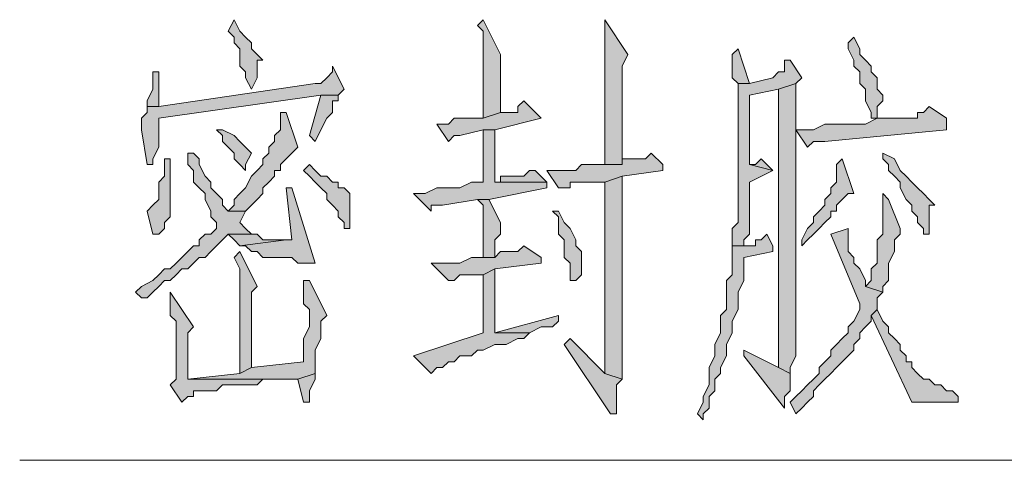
# Model space of a CAD drawing. Extents: x 566443 to 590371, y 3845226 to 3876576.
# Tile 137 of 221: x 586600.34 to 586607.54, y 3853925.92 to 3853929.14. Entities that reach past the tile are written whole.
import ezdxf

# ---------------------------------------------------------------- set-up
doc = ezdxf.new("R2010")
doc.units = 0
doc.layers.add('C00-00-00', color=7, linetype='CONTINUOUS')

msp = doc.modelspace()

# ---------------------------------------------------------------- hatches: boundary and pattern name
at = {"layer": 'C00-00-00'}
h = msp.add_hatch(color=256, dxfattribs=at)
h.dxf.hatch_style = 2
h.paths.add_polyline_path([(586601.9112, 3853929.1373), (586601.8689, 3853929.0526), (586601.9112, 3853929.0103), (586601.9112, 3853928.9679), (586601.9536, 3853928.9256), (586601.9536, 3853928.7986), (586601.9959, 3853928.7563), (586601.9959, 3853928.7139), (586602.0382, 3853928.6293), (586602.0806, 3853928.7139), (586602.0806, 3853928.8409), (586602.1229, 3853928.8409), (586602.0806, 3853928.8833), (586602.0382, 3853928.9256), (586602.0382, 3853928.9679), (586601.9959, 3853929.0103), (586601.9536, 3853929.0526)])
h = msp.add_hatch(color=256, dxfattribs=at)
h.dxf.hatch_style = 2
h.paths.add_polyline_path([(586603.7316, 3853929.1373), (586603.6892, 3853929.0949), (586603.7316, 3853929.0526), (586603.7316, 3853928.4176), (586603.8586, 3853928.4599), (586603.8586, 3853928.8833)])
h = msp.add_hatch(color=256, dxfattribs=at)
h.dxf.hatch_style = 2
h.paths.add_polyline_path([(586604.6206, 3853929.1373), (586604.6206, 3853928.0789), (586604.7476, 3853928.0789), (586604.7476, 3853928.7139), (586604.7476, 3853928.7986), (586604.7899, 3853928.8833)])
h = msp.add_hatch(color=256, dxfattribs=at)
h.dxf.hatch_style = 2
h.paths.add_polyline_path([(586606.4409, 3853929.0103), (586606.3986, 3853928.9679), (586606.3986, 3853928.9256), (586606.4409, 3853928.8409), (586606.4409, 3853928.7986), (586606.4832, 3853928.7563), (586606.4832, 3853928.6716), (586606.5256, 3853928.6293), (586606.5256, 3853928.5446), (586606.5679, 3853928.4599), (586606.5679, 3853928.4176), (586606.6102, 3853928.4176), (586606.6102, 3853928.5023), (586606.6526, 3853928.5446), (586606.6526, 3853928.5869), (586606.6102, 3853928.6293), (586606.6102, 3853928.7139), (586606.5679, 3853928.7563), (586606.5679, 3853928.7986), (586606.5256, 3853928.8409), (586606.4832, 3853928.8833), (586606.4832, 3853928.9256)])
h = msp.add_hatch(color=256, dxfattribs=at)
h.dxf.hatch_style = 2
h.paths.add_polyline_path([(586605.5942, 3853928.9256), (586605.5519, 3853928.8833), (586605.5519, 3853928.7139), (586605.5942, 3853928.6716), (586605.6789, 3853928.6716)])
h = msp.add_hatch(color=256, dxfattribs=at)
h.dxf.hatch_style = 2
h.paths.add_polyline_path([(586602.6309, 3853928.7986), (586602.6309, 3853928.7563), (586602.5886, 3853928.7139), (586602.5462, 3853928.6716), (586602.5039, 3853928.6716), (586601.3609, 3853928.5023), (586601.2762, 3853928.5023), (586601.2762, 3853928.4599), (586601.2339, 3853928.4176), (586601.2339, 3853928.3329), (586601.2762, 3853928.0789), (586601.3186, 3853928.0789), (586601.3186, 3853928.1213), (586601.3609, 3853928.2059), (586601.3609, 3853928.4176), (586602.5462, 3853928.5869), (586602.6732, 3853928.5869), (586602.7156, 3853928.6293)])
h = msp.add_hatch(color=256, dxfattribs=at)
h.dxf.hatch_style = 2
h.paths.add_polyline_path([(586605.9752, 3853928.8409), (586605.9329, 3853928.8409), (586605.9329, 3853928.7563), (586605.8906, 3853928.7563), (586605.8482, 3853928.7139), (586605.6789, 3853928.6716), (586605.5942, 3853928.6716), (586605.5942, 3853928.6293), (586605.5942, 3853927.6556), (586605.5519, 3853927.6133), (586605.5519, 3853927.4863), (586605.6366, 3853927.4863), (586605.6366, 3853927.5286), (586605.6789, 3853927.5709), (586605.6789, 3853927.9519), (586605.8482, 3853928.0366), (586605.6789, 3853928.0789), (586605.6789, 3853928.5869), (586605.8906, 3853928.6293), (586606.0176, 3853928.6716), (586606.0599, 3853928.7139)])
h = msp.add_hatch(color=256, dxfattribs=at)
h.dxf.hatch_style = 2
h.paths.add_polyline_path([(586601.3609, 3853928.7563), (586601.3186, 3853928.7563), (586601.3186, 3853928.7139), (586601.3186, 3853928.6293), (586601.2762, 3853928.5446), (586601.2762, 3853928.5023), (586601.3609, 3853928.5023)])
h = msp.add_hatch(color=256, dxfattribs=at)
h.dxf.hatch_style = 2
h.paths.add_polyline_path([(586606.0176, 3853928.6716), (586605.8906, 3853928.6293), (586605.8906, 3853926.5973), (586605.9752, 3853926.5549), (586605.9752, 3853926.5973), (586606.0176, 3853926.6819), (586606.0176, 3853928.0366), (586606.0176, 3853928.1213)])
h = msp.add_hatch(color=256, dxfattribs=at)
h.dxf.hatch_style = 2
h.paths.add_polyline_path([(586602.6732, 3853928.5869), (586602.5462, 3853928.5869), (586602.4616, 3853928.2906), (586602.5039, 3853928.2483), (586602.5462, 3853928.3329), (586602.5886, 3853928.4176), (586602.6309, 3853928.4599), (586602.6309, 3853928.5446), (586602.6732, 3853928.5446)])
h = msp.add_hatch(color=256, dxfattribs=at)
h.dxf.hatch_style = 2
h.paths.add_polyline_path([(586604.0279, 3853928.5446), (586603.9856, 3853928.5023), (586603.9856, 3853928.4599), (586603.9432, 3853928.4599), (586603.8586, 3853928.4599), (586603.7316, 3853928.4176), (586603.5199, 3853928.4176), (586603.4776, 3853928.3753), (586603.3929, 3853928.3753), (586603.4776, 3853928.2483), (586603.5199, 3853928.2906), (586603.5622, 3853928.2906), (586603.7316, 3853928.3329), (586603.8162, 3853928.3329), (586604.1549, 3853928.4176)])
h = msp.add_hatch(color=256, dxfattribs=at)
h.dxf.hatch_style = 2
h.paths.add_polyline_path([(586606.9912, 3853928.5023), (586606.9489, 3853928.4599), (586606.9066, 3853928.4599), (586606.9066, 3853928.4176), (586606.6102, 3853928.4176), (586606.5256, 3853928.3753), (586606.2292, 3853928.3753), (586606.1446, 3853928.3329), (586606.0176, 3853928.3329), (586606.1022, 3853928.2059), (586606.1446, 3853928.2483), (586606.2292, 3853928.2483), (586607.1182, 3853928.3329), (586607.1182, 3853928.4176)])
h = msp.add_hatch(color=256, dxfattribs=at)
h.dxf.hatch_style = 2
h.paths.add_polyline_path([(586602.2499, 3853928.4599), (586602.2499, 3853928.3329), (586602.2076, 3853928.2906), (586602.2076, 3853928.2483), (586602.1652, 3853928.2059), (586602.1652, 3853928.1636), (586602.1229, 3853928.1213), (586602.1229, 3853928.0789), (586602.0806, 3853928.0366), (586602.0382, 3853927.9943), (586601.9959, 3853927.9096), (586601.9536, 3853927.8673), (586601.9112, 3853927.8249), (586601.9112, 3853927.7826), (586601.8689, 3853927.7403), (586601.9959, 3853927.7403), (586602.0382, 3853927.7826), (586602.0806, 3853927.8249), (586602.1229, 3853927.8673), (586602.1229, 3853927.9096), (586602.1652, 3853927.9519), (586602.2076, 3853927.9943), (586602.2076, 3853928.0366), (586602.2499, 3853928.0366), (586602.2499, 3853928.0789), (586602.2922, 3853928.1213), (586602.3346, 3853928.1636), (586602.3769, 3853928.2059), (586602.2922, 3853928.4599)])
h = msp.add_hatch(color=256, dxfattribs=at)
h.dxf.hatch_style = 2
h.paths.add_polyline_path([(586601.7842, 3853928.3329), (586601.8266, 3853928.2906), (586601.8266, 3853928.2483), (586601.8689, 3853928.2059), (586601.9112, 3853928.1636), (586601.9112, 3853928.1213), (586601.9536, 3853928.0789), (586601.9959, 3853928.0366), (586601.9959, 3853928.0789), (586602.0382, 3853928.1636), (586601.9959, 3853928.2059), (586601.9536, 3853928.2483), (586601.9112, 3853928.2906), (586601.8266, 3853928.3329)])
h = msp.add_hatch(color=256, dxfattribs=at)
h.dxf.hatch_style = 2
h.paths.add_polyline_path([(586603.8162, 3853928.3329), (586603.7316, 3853928.3329), (586603.7316, 3853927.9519), (586603.6469, 3853927.9519), (586603.5622, 3853927.9096), (586603.3929, 3853927.9096), (586603.3082, 3853927.8673), (586603.2236, 3853927.8673), (586603.3506, 3853927.7403), (586603.3506, 3853927.7826), (586603.3929, 3853927.7826), (586603.4352, 3853927.7826), (586603.6892, 3853927.8249), (586603.7739, 3853927.8249), (586604.1972, 3853927.9096), (586604.1972, 3853927.9519), (586603.8162, 3853927.9519)])
h = msp.add_hatch(color=256, dxfattribs=at)
h.dxf.hatch_style = 2
h.paths.add_polyline_path([(586601.6149, 3853928.1636), (586601.5726, 3853928.1636), (586601.5726, 3853928.0789), (586601.6149, 3853928.0366), (586601.6149, 3853927.9519), (586601.6572, 3853927.9096), (586601.6996, 3853927.8673), (586601.6996, 3853927.8249), (586601.7419, 3853927.7403), (586601.7419, 3853927.6979), (586601.7842, 3853927.6556), (586601.7842, 3853927.6133), (586601.7419, 3853927.5709), (586601.6996, 3853927.5709), (586601.6572, 3853927.5286), (586601.6572, 3853927.4863), (586601.6149, 3853927.4863), (586601.5726, 3853927.4439), (586601.5302, 3853927.4016), (586601.4879, 3853927.3593), (586601.4456, 3853927.3169), (586601.4032, 3853927.3169), (586601.3609, 3853927.2746), (586601.3186, 3853927.2323), (586601.2339, 3853927.1899), (586601.1916, 3853927.1476), (586601.2339, 3853927.1053), (586601.2762, 3853927.1053), (586601.3186, 3853927.1476), (586601.3609, 3853927.1899), (586601.4032, 3853927.2323), (586601.4456, 3853927.2323), (586601.4879, 3853927.2746), (586601.5302, 3853927.3169), (586601.5726, 3853927.3169), (586601.6149, 3853927.3593), (586601.6572, 3853927.4016), (586601.6996, 3853927.4016), (586601.7419, 3853927.4439), (586601.7842, 3853927.4863), (586601.8266, 3853927.5286), (586601.8689, 3853927.5709), (586602.0382, 3853927.5709), (586601.9959, 3853927.6133), (586601.9536, 3853927.6556), (586601.9959, 3853927.7403), (586601.8689, 3853927.7403), (586601.8266, 3853927.7826), (586601.8266, 3853927.8249), (586601.7842, 3853927.8673), (586601.7419, 3853927.9096), (586601.7419, 3853927.9519), (586601.6996, 3853927.9943), (586601.6572, 3853928.0789), (586601.6572, 3853928.1213)])
h = msp.add_hatch(color=256, dxfattribs=at)
h.dxf.hatch_style = 2
h.paths.add_polyline_path([(586604.9592, 3853928.1636), (586604.9169, 3853928.1213), (586604.7476, 3853928.1213), (586604.7476, 3853928.0789), (586604.4512, 3853928.0789), (586604.4089, 3853928.0366), (586604.1972, 3853928.0366), (586604.2819, 3853927.9096), (586604.3666, 3853927.9096), (586604.3666, 3853927.9519), (586604.6206, 3853927.9519), (586604.7476, 3853927.9943), (586605.0439, 3853928.0366), (586605.0439, 3853928.0789)])
h = msp.add_hatch(color=256, dxfattribs=at)
h.dxf.hatch_style = 2
h.paths.add_polyline_path([(586606.6526, 3853928.1636), (586606.6526, 3853928.1213), (586606.6949, 3853928.0789), (586606.6949, 3853928.0366), (586606.7372, 3853927.9943), (586606.7796, 3853927.9519), (586606.7796, 3853927.9096), (586606.8219, 3853927.8249), (586606.8642, 3853927.7826), (586606.8642, 3853927.7403), (586606.9066, 3853927.6979), (586606.9066, 3853927.6556), (586606.9489, 3853927.6133), (586606.9489, 3853927.5709), (586606.9912, 3853927.5709), (586606.9912, 3853927.7826), (586607.0336, 3853927.7826), (586606.9912, 3853927.8249), (586606.9489, 3853927.8673), (586606.9066, 3853927.9096), (586606.8642, 3853927.9519), (586606.8219, 3853927.9943), (586606.7796, 3853928.0366), (586606.7372, 3853928.1213)])
h = msp.add_hatch(color=256, dxfattribs=at)
h.dxf.hatch_style = 2
h.paths.add_polyline_path([(586601.4456, 3853928.1213), (586601.4032, 3853928.1213), (586601.4032, 3853928.0366), (586601.4032, 3853927.9943), (586601.3609, 3853927.9519), (586601.3609, 3853927.8249), (586601.3186, 3853927.7826), (586601.2762, 3853927.7403), (586601.3186, 3853927.5709), (586601.3609, 3853927.5709), (586601.4032, 3853927.6133), (586601.4032, 3853927.6556), (586601.4456, 3853927.6979)])
h = msp.add_hatch(color=256, dxfattribs=at)
h.dxf.hatch_style = 2
h.paths.add_polyline_path([(586602.4616, 3853928.0789), (586602.4192, 3853928.0366), (586602.4616, 3853927.9943), (586602.5039, 3853927.9519), (586602.5462, 3853927.9096), (586602.5886, 3853927.8673), (586602.5886, 3853927.8249), (586602.6309, 3853927.7826), (586602.6732, 3853927.7403), (586602.6732, 3853927.6979), (586602.7156, 3853927.6556), (586602.7156, 3853927.6133), (586602.7579, 3853927.6133), (586602.7579, 3853927.8673), (586602.7156, 3853927.9096), (586602.6732, 3853927.9096), (586602.6732, 3853927.9519), (586602.6309, 3853927.9519), (586602.5886, 3853927.9943), (586602.5462, 3853927.9943), (586602.5039, 3853928.0366)])
h = msp.add_hatch(color=256, dxfattribs=at)
h.dxf.hatch_style = 2
h.paths.add_polyline_path([(586605.7636, 3853928.1213), (586605.7212, 3853928.0789), (586605.6789, 3853928.0789), (586605.8482, 3853928.0366)])
h = msp.add_hatch(color=256, dxfattribs=at)
h.dxf.hatch_style = 2
h.paths.add_polyline_path([(586606.3562, 3853928.1213), (586606.3139, 3853928.0789), (586606.3139, 3853927.9519), (586606.2716, 3853927.9096), (586606.2716, 3853927.8673), (586606.2292, 3853927.8249), (586606.2292, 3853927.7826), (586606.1869, 3853927.7403), (586606.1446, 3853927.6979), (586606.1446, 3853927.6556), (586606.1022, 3853927.6133), (586606.0599, 3853927.5286), (586606.0599, 3853927.4863), (586606.1022, 3853927.5286), (586606.1446, 3853927.5709), (586606.1869, 3853927.6133), (586606.2292, 3853927.6556), (586606.2716, 3853927.6979), (586606.2716, 3853927.7403), (586606.3139, 3853927.7403), (586606.3139, 3853927.7826), (586606.3562, 3853927.8249), (586606.3986, 3853927.8673), (586606.4409, 3853927.8673)])
h = msp.add_hatch(color=256, dxfattribs=at)
h.dxf.hatch_style = 2
h.paths.add_polyline_path([(586604.1126, 3853928.0366), (586604.0702, 3853928.0366), (586604.0279, 3853927.9943), (586603.8586, 3853927.9943), (586603.8586, 3853927.9519), (586603.8162, 3853927.9519), (586604.1972, 3853927.9519)])
h = msp.add_hatch(color=256, dxfattribs=at)
h.dxf.hatch_style = 2
h.paths.add_polyline_path([(586604.7476, 3853927.9943), (586604.6206, 3853927.9519), (586604.6206, 3853926.5549), (586604.7476, 3853926.5126)])
h = msp.add_hatch(color=256, dxfattribs=at)
h.dxf.hatch_style = 2
h.paths.add_polyline_path([(586602.3346, 3853927.9096), (586602.2922, 3853927.9096), (586602.3346, 3853927.5286), (586602.2922, 3853927.5286), (586601.9536, 3853927.4863), (586601.9959, 3853927.4863), (586602.0382, 3853927.4439), (586602.0806, 3853927.4439), (586602.1229, 3853927.4016), (586602.3346, 3853927.4016), (586602.3769, 3853927.3593), (586602.5039, 3853927.3593)])
h = msp.add_hatch(color=256, dxfattribs=at)
h.dxf.hatch_style = 2
h.paths.add_polyline_path([(586606.6526, 3853927.8673), (586606.6526, 3853927.5709), (586606.6102, 3853927.5286), (586606.6102, 3853927.3593), (586606.5679, 3853927.3169), (586606.5679, 3853927.2323), (586606.5256, 3853927.1899), (586606.6526, 3853927.1476), (586606.6526, 3853927.1899), (586606.6949, 3853927.2323), (586606.6949, 3853927.3593), (586606.7372, 3853927.4439), (586606.7372, 3853927.5286), (586606.7796, 3853927.5709), (586606.7796, 3853927.6133), (586606.6949, 3853927.8249)])
h = msp.add_hatch(color=256, dxfattribs=at)
h.dxf.hatch_style = 2
h.paths.add_polyline_path([(586603.7739, 3853927.8249), (586603.6892, 3853927.8249), (586603.7316, 3853927.7826), (586603.7316, 3853927.4016), (586603.8162, 3853927.4016), (586603.8162, 3853927.5286), (586603.8586, 3853927.5709), (586603.8586, 3853927.6556)])
h = msp.add_hatch(color=256, dxfattribs=at)
h.dxf.hatch_style = 2
h.paths.add_polyline_path([(586604.2819, 3853927.7403), (586604.2396, 3853927.7403), (586604.2819, 3853927.6979), (586604.2819, 3853927.5709), (586604.3242, 3853927.5286), (586604.3242, 3853927.4016), (586604.3666, 3853927.3593), (586604.3666, 3853927.2323), (586604.4089, 3853927.2323), (586604.4512, 3853927.2746), (586604.4512, 3853927.4439), (586604.4089, 3853927.4863), (586604.4089, 3853927.5286), (586604.3666, 3853927.6133), (586604.3242, 3853927.6556)])
h = msp.add_hatch(color=256, dxfattribs=at)
h.dxf.hatch_style = 2
h.paths.add_polyline_path([(586602.0382, 3853927.5709), (586601.8689, 3853927.5709), (586601.9112, 3853927.5286), (586601.9536, 3853927.4863), (586602.2922, 3853927.5286), (586602.1229, 3853927.5286), (586602.0806, 3853927.5709)])
h = msp.add_hatch(color=256, dxfattribs=at)
h.dxf.hatch_style = 2
h.paths.add_polyline_path([(586605.8059, 3853927.5709), (586605.7636, 3853927.5286), (586605.7212, 3853927.5286), (586605.7212, 3853927.4863), (586605.5519, 3853927.4863), (586605.5519, 3853927.4439), (586605.5519, 3853927.2746), (586605.5096, 3853927.2323), (586605.5096, 3853927.0206), (586605.4672, 3853926.9783), (586605.4672, 3853926.8513), (586605.4249, 3853926.7666), (586605.4249, 3853926.6819), (586605.3826, 3853926.5973), (586605.3826, 3853926.5126), (586605.3826, 3853926.4703), (586605.3402, 3853926.3856), (586605.3402, 3853926.3433), (586605.2979, 3853926.2586), (586605.3402, 3853926.2163), (586605.3402, 3853926.2586), (586605.3826, 3853926.3009), (586605.3826, 3853926.3856), (586605.4249, 3853926.4279), (586605.4249, 3853926.5126), (586605.4672, 3853926.5549), (586605.4672, 3853926.5973), (586605.5096, 3853926.6819), (586605.5096, 3853926.7666), (586605.5519, 3853926.8513), (586605.5519, 3853926.9359), (586605.5942, 3853927.0206), (586605.5942, 3853927.1476), (586605.6366, 3853927.2323), (586605.6366, 3853927.4016), (586605.8482, 3853927.4439), (586605.8482, 3853927.4863)])
h = msp.add_hatch(color=256, dxfattribs=at)
h.dxf.hatch_style = 2
h.paths.add_polyline_path([(586606.3986, 3853927.6133), (586606.2716, 3853927.5709), (586606.4832, 3853927.0629), (586606.4832, 3853927.0206), (586606.4409, 3853926.9359), (586606.3986, 3853926.8936), (586606.3986, 3853926.8513), (586606.3562, 3853926.8089), (586606.3139, 3853926.7666), (586606.2716, 3853926.7243), (586606.2716, 3853926.6819), (586606.2292, 3853926.6396), (586606.1869, 3853926.5973), (586606.1869, 3853926.5549), (586606.1446, 3853926.5126), (586606.1022, 3853926.4703), (586606.0599, 3853926.4279), (586606.0176, 3853926.3856), (586605.9752, 3853926.3433), (586606.0176, 3853926.2586), (586606.0599, 3853926.3009), (586606.1022, 3853926.3433), (586606.1446, 3853926.3856), (586606.1446, 3853926.4279), (586606.1869, 3853926.4703), (586606.2292, 3853926.5126), (586606.2716, 3853926.5549), (586606.3139, 3853926.5973), (586606.3562, 3853926.6396), (586606.3986, 3853926.6819), (586606.4409, 3853926.7243), (586606.4409, 3853926.7666), (586606.4832, 3853926.8089), (586606.4832, 3853926.8513), (586606.5256, 3853926.8936), (586606.5679, 3853926.9359), (586606.5679, 3853926.9783), (586606.6102, 3853927.0206), (586606.6102, 3853927.1053), (586606.6526, 3853927.1476), (586606.5256, 3853927.1899), (586606.5256, 3853927.2323), (586606.4832, 3853927.3169), (586606.4409, 3853927.3593), (586606.4409, 3853927.4016), (586606.3986, 3853927.4439)])
h = msp.add_hatch(color=256, dxfattribs=at)
h.dxf.hatch_style = 2
h.paths.add_polyline_path([(586604.0279, 3853927.4863), (586603.9856, 3853927.4439), (586603.8586, 3853927.4439), (586603.8162, 3853927.4016), (586603.6469, 3853927.4016), (586603.5622, 3853927.3593), (586603.3506, 3853927.3593), (586603.4776, 3853927.2323), (586603.5199, 3853927.2323), (586603.5622, 3853927.2746), (586603.7316, 3853927.2746), (586603.8162, 3853927.3169), (586604.1549, 3853927.3593), (586604.1549, 3853927.4016)])
h = msp.add_hatch(color=256, dxfattribs=at)
h.dxf.hatch_style = 2
h.paths.add_polyline_path([(586601.9536, 3853927.4439), (586601.9112, 3853927.4016), (586601.9536, 3853927.3169), (586601.9536, 3853926.5549), (586602.0382, 3853926.5973), (586602.0382, 3853927.1476), (586602.0806, 3853927.1899)])
h = msp.add_hatch(color=256, dxfattribs=at)
h.dxf.hatch_style = 2
h.paths.add_polyline_path([(586603.8162, 3853927.3169), (586603.7316, 3853927.2746), (586603.7316, 3853926.8513), (586603.2236, 3853926.6819), (586603.3506, 3853926.5549), (586603.3929, 3853926.5973), (586603.4352, 3853926.5973), (586603.4776, 3853926.6396), (586603.5199, 3853926.6396), (586603.5622, 3853926.6819), (586603.6469, 3853926.6819), (586603.6892, 3853926.7243), (586603.7316, 3853926.7243), (586603.8162, 3853926.7666), (586603.9009, 3853926.7666), (586603.9856, 3853926.8089), (586604.0279, 3853926.8089), (586604.0702, 3853926.8513), (586603.8162, 3853926.8513)])
h = msp.add_hatch(color=256, dxfattribs=at)
h.dxf.hatch_style = 2
h.paths.add_polyline_path([(586602.4616, 3853927.2323), (586602.4192, 3853927.2323), (586602.4192, 3853927.1476), (586602.4192, 3853927.0629), (586602.4616, 3853927.0206), (586602.4616, 3853926.8936), (586602.4192, 3853926.8089), (586602.4192, 3853926.6396), (586602.0382, 3853926.5973), (586601.9536, 3853926.5549), (586601.5726, 3853926.5126), (586602.3769, 3853926.5126), (586602.5039, 3853926.5549), (586602.5039, 3853926.7243), (586602.5462, 3853926.8089), (586602.5462, 3853926.8513), (586602.5462, 3853926.9359), (586602.5886, 3853926.9783)])
h = msp.add_hatch(color=256, dxfattribs=at)
h.dxf.hatch_style = 2
h.paths.add_polyline_path([(586601.4456, 3853927.1476), (586601.4456, 3853926.9783), (586601.4879, 3853926.9359), (586601.4879, 3853926.5126), (586601.4456, 3853926.4703), (586601.5302, 3853926.3433), (586601.5726, 3853926.3856), (586601.6149, 3853926.3856), (586601.6149, 3853926.4279), (586601.6996, 3853926.4279), (586601.7419, 3853926.4279), (586601.7842, 3853926.4279), (586601.8266, 3853926.4703), (586602.0806, 3853926.4703), (586602.1229, 3853926.5126), (586602.2922, 3853926.5126), (586601.5726, 3853926.5126), (586601.5726, 3853926.8513), (586601.6149, 3853926.8936)])
h = msp.add_hatch(color=256, dxfattribs=at)
h.dxf.hatch_style = 2
h.paths.add_polyline_path([(586604.2819, 3853926.9783), (586603.8162, 3853926.8513), (586604.0702, 3853926.8513), (586604.1549, 3853926.8936), (586604.2396, 3853926.8936), (586604.2819, 3853926.9359)])
h = msp.add_hatch(color=256, dxfattribs=at)
h.dxf.hatch_style = 2
h.paths.add_polyline_path([(586606.6102, 3853927.0206), (586606.5679, 3853926.9783), (586606.8642, 3853926.3433), (586607.2029, 3853926.3433), (586607.2029, 3853926.3856), (586607.1606, 3853926.4279), (586607.1182, 3853926.4279), (586607.0759, 3853926.4703), (586607.0336, 3853926.4703), (586606.9912, 3853926.5126), (586606.9489, 3853926.5126), (586606.9066, 3853926.5549), (586606.8642, 3853926.5973), (586606.8642, 3853926.6396), (586606.8219, 3853926.6396), (586606.8219, 3853926.6819), (586606.7796, 3853926.7243), (586606.7796, 3853926.7666), (586606.7372, 3853926.8089), (586606.6949, 3853926.8513), (586606.6949, 3853926.8936), (586606.6526, 3853926.9359)])
h = msp.add_hatch(color=256, dxfattribs=at)
h.dxf.hatch_style = 2
h.paths.add_polyline_path([(586604.3666, 3853926.8089), (586604.3242, 3853926.7666), (586604.6629, 3853926.2586), (586604.7052, 3853926.2586), (586604.7052, 3853926.3009), (586604.7052, 3853926.4703), (586604.7476, 3853926.5126), (586604.6206, 3853926.5549)])
h = msp.add_hatch(color=256, dxfattribs=at)
h.dxf.hatch_style = 2
h.paths.add_polyline_path([(586605.6366, 3853926.7243), (586605.6366, 3853926.6819), (586605.9329, 3853926.3009), (586605.9329, 3853926.3856), (586605.9752, 3853926.4279), (586605.9752, 3853926.5549), (586605.8906, 3853926.5973)])
h = msp.add_hatch(color=256, dxfattribs=at)
h.dxf.hatch_style = 2
h.paths.add_polyline_path([(586602.5039, 3853926.5549), (586602.3769, 3853926.5126), (586602.4192, 3853926.3433), (586602.4616, 3853926.3433), (586602.4616, 3853926.3856), (586602.4616, 3853926.4279), (586602.5039, 3853926.5126)])

# ---------------------------------------------------------------- linework, layer by layer
at = {"layer": 'C00-00-00', "lineweight": 0}
for points in [[(586601.9112, 3853929.1373), (586601.8689, 3853929.0526), (586601.9112, 3853929.0103), (586601.9112, 3853928.9679), (586601.9536, 3853928.9256), (586601.9536, 3853928.7986), (586601.9959, 3853928.7563), (586601.9959, 3853928.7139), (586602.0382, 3853928.6293), (586602.0806, 3853928.7139), (586602.0806, 3853928.8409), (586602.1229, 3853928.8409), (586602.0806, 3853928.8833), (586602.0382, 3853928.9256), (586602.0382, 3853928.9679), (586601.9959, 3853929.0103), (586601.9536, 3853929.0526)], [(586603.7316, 3853929.1373), (586603.6892, 3853929.0949), (586603.7316, 3853929.0526), (586603.7316, 3853928.4176), (586603.8586, 3853928.4599), (586603.8586, 3853928.8833)], [(586604.6206, 3853929.1373), (586604.6206, 3853928.0789), (586604.7476, 3853928.0789), (586604.7476, 3853928.7139), (586604.7476, 3853928.7986), (586604.7899, 3853928.8833)], [(586606.4409, 3853929.0103), (586606.3986, 3853928.9679), (586606.3986, 3853928.9256), (586606.4409, 3853928.8409), (586606.4409, 3853928.7986), (586606.4832, 3853928.7563), (586606.4832, 3853928.6716), (586606.5256, 3853928.6293), (586606.5256, 3853928.5446), (586606.5679, 3853928.4599), (586606.5679, 3853928.4176), (586606.6102, 3853928.4176), (586606.6102, 3853928.5023), (586606.6526, 3853928.5446), (586606.6526, 3853928.5869), (586606.6102, 3853928.6293), (586606.6102, 3853928.7139), (586606.5679, 3853928.7563), (586606.5679, 3853928.7986), (586606.5256, 3853928.8409), (586606.4832, 3853928.8833), (586606.4832, 3853928.9256)], [(586605.5942, 3853928.9256), (586605.5519, 3853928.8833), (586605.5519, 3853928.7139), (586605.5942, 3853928.6716), (586605.6789, 3853928.6716)], [(586602.6309, 3853928.7986), (586602.6309, 3853928.7563), (586602.5886, 3853928.7139), (586602.5462, 3853928.6716), (586602.5039, 3853928.6716), (586601.3609, 3853928.5023), (586601.2762, 3853928.5023), (586601.2762, 3853928.4599), (586601.2339, 3853928.4176), (586601.2339, 3853928.3329), (586601.2762, 3853928.0789), (586601.3186, 3853928.0789), (586601.3186, 3853928.1213), (586601.3609, 3853928.2059), (586601.3609, 3853928.4176), (586602.5462, 3853928.5869), (586602.6732, 3853928.5869), (586602.7156, 3853928.6293)], [(586605.9752, 3853928.8409), (586605.9329, 3853928.8409), (586605.9329, 3853928.7563), (586605.8906, 3853928.7563), (586605.8482, 3853928.7139), (586605.6789, 3853928.6716), (586605.5942, 3853928.6716), (586605.5942, 3853928.6293), (586605.5942, 3853927.6556), (586605.5519, 3853927.6133), (586605.5519, 3853927.4863), (586605.6366, 3853927.4863), (586605.6366, 3853927.5286), (586605.6789, 3853927.5709), (586605.6789, 3853927.9519), (586605.8482, 3853928.0366), (586605.6789, 3853928.0789), (586605.6789, 3853928.5869), (586605.8906, 3853928.6293), (586606.0176, 3853928.6716), (586606.0599, 3853928.7139)], [(586601.3609, 3853928.7563), (586601.3186, 3853928.7563), (586601.3186, 3853928.7139), (586601.3186, 3853928.6293), (586601.2762, 3853928.5446), (586601.2762, 3853928.5023), (586601.3609, 3853928.5023)], [(586606.0176, 3853928.6716), (586605.8906, 3853928.6293), (586605.8906, 3853926.5973), (586605.9752, 3853926.5549), (586605.9752, 3853926.5973), (586606.0176, 3853926.6819), (586606.0176, 3853928.0366), (586606.0176, 3853928.1213)], [(586602.6732, 3853928.5869), (586602.5462, 3853928.5869), (586602.4616, 3853928.2906), (586602.5039, 3853928.2483), (586602.5462, 3853928.3329), (586602.5886, 3853928.4176), (586602.6309, 3853928.4599), (586602.6309, 3853928.5446), (586602.6732, 3853928.5446)], [(586604.0279, 3853928.5446), (586603.9856, 3853928.5023), (586603.9856, 3853928.4599), (586603.9432, 3853928.4599), (586603.8586, 3853928.4599), (586603.7316, 3853928.4176), (586603.5199, 3853928.4176), (586603.4776, 3853928.3753), (586603.3929, 3853928.3753), (586603.4776, 3853928.2483), (586603.5199, 3853928.2906), (586603.5622, 3853928.2906), (586603.7316, 3853928.3329), (586603.8162, 3853928.3329), (586604.1549, 3853928.4176)], [(586606.9912, 3853928.5023), (586606.9489, 3853928.4599), (586606.9066, 3853928.4599), (586606.9066, 3853928.4176), (586606.6102, 3853928.4176), (586606.5256, 3853928.3753), (586606.2292, 3853928.3753), (586606.1446, 3853928.3329), (586606.0176, 3853928.3329), (586606.1022, 3853928.2059), (586606.1446, 3853928.2483), (586606.2292, 3853928.2483), (586607.1182, 3853928.3329), (586607.1182, 3853928.4176)], [(586602.2499, 3853928.4599), (586602.2499, 3853928.3329), (586602.2076, 3853928.2906), (586602.2076, 3853928.2483), (586602.1652, 3853928.2059), (586602.1652, 3853928.1636), (586602.1229, 3853928.1213), (586602.1229, 3853928.0789), (586602.0806, 3853928.0366), (586602.0382, 3853927.9943), (586601.9959, 3853927.9096), (586601.9536, 3853927.8673), (586601.9112, 3853927.8249), (586601.9112, 3853927.7826), (586601.8689, 3853927.7403), (586601.9959, 3853927.7403), (586602.0382, 3853927.7826), (586602.0806, 3853927.8249), (586602.1229, 3853927.8673), (586602.1229, 3853927.9096), (586602.1652, 3853927.9519), (586602.2076, 3853927.9943), (586602.2076, 3853928.0366), (586602.2499, 3853928.0366), (586602.2499, 3853928.0789), (586602.2922, 3853928.1213), (586602.3346, 3853928.1636), (586602.3769, 3853928.2059), (586602.2922, 3853928.4599)], [(586601.7842, 3853928.3329), (586601.8266, 3853928.2906), (586601.8266, 3853928.2483), (586601.8689, 3853928.2059), (586601.9112, 3853928.1636), (586601.9112, 3853928.1213), (586601.9536, 3853928.0789), (586601.9959, 3853928.0366), (586601.9959, 3853928.0789), (586602.0382, 3853928.1636), (586601.9959, 3853928.2059), (586601.9536, 3853928.2483), (586601.9112, 3853928.2906), (586601.8266, 3853928.3329)], [(586603.8162, 3853928.3329), (586603.7316, 3853928.3329), (586603.7316, 3853927.9519), (586603.6469, 3853927.9519), (586603.5622, 3853927.9096), (586603.3929, 3853927.9096), (586603.3082, 3853927.8673), (586603.2236, 3853927.8673), (586603.3506, 3853927.7403), (586603.3506, 3853927.7826), (586603.3929, 3853927.7826), (586603.4352, 3853927.7826), (586603.6892, 3853927.8249), (586603.7739, 3853927.8249), (586604.1972, 3853927.9096), (586604.1972, 3853927.9519), (586603.8162, 3853927.9519)], [(586601.6149, 3853928.1636), (586601.5726, 3853928.1636), (586601.5726, 3853928.0789), (586601.6149, 3853928.0366), (586601.6149, 3853927.9519), (586601.6572, 3853927.9096), (586601.6996, 3853927.8673), (586601.6996, 3853927.8249), (586601.7419, 3853927.7403), (586601.7419, 3853927.6979), (586601.7842, 3853927.6556), (586601.7842, 3853927.6133), (586601.7419, 3853927.5709), (586601.6996, 3853927.5709), (586601.6572, 3853927.5286), (586601.6572, 3853927.4863), (586601.6149, 3853927.4863), (586601.5726, 3853927.4439), (586601.5302, 3853927.4016), (586601.4879, 3853927.3593), (586601.4456, 3853927.3169), (586601.4032, 3853927.3169), (586601.3609, 3853927.2746), (586601.3186, 3853927.2323), (586601.2339, 3853927.1899), (586601.1916, 3853927.1476), (586601.2339, 3853927.1053), (586601.2762, 3853927.1053), (586601.3186, 3853927.1476), (586601.3609, 3853927.1899), (586601.4032, 3853927.2323), (586601.4456, 3853927.2323), (586601.4879, 3853927.2746), (586601.5302, 3853927.3169), (586601.5726, 3853927.3169), (586601.6149, 3853927.3593), (586601.6572, 3853927.4016), (586601.6996, 3853927.4016), (586601.7419, 3853927.4439), (586601.7842, 3853927.4863), (586601.8266, 3853927.5286), (586601.8689, 3853927.5709), (586602.0382, 3853927.5709), (586601.9959, 3853927.6133), (586601.9536, 3853927.6556), (586601.9959, 3853927.7403), (586601.8689, 3853927.7403), (586601.8266, 3853927.7826), (586601.8266, 3853927.8249), (586601.7842, 3853927.8673), (586601.7419, 3853927.9096), (586601.7419, 3853927.9519), (586601.6996, 3853927.9943), (586601.6572, 3853928.0789), (586601.6572, 3853928.1213)], [(586604.9592, 3853928.1636), (586604.9169, 3853928.1213), (586604.7476, 3853928.1213), (586604.7476, 3853928.0789), (586604.4512, 3853928.0789), (586604.4089, 3853928.0366), (586604.1972, 3853928.0366), (586604.2819, 3853927.9096), (586604.3666, 3853927.9096), (586604.3666, 3853927.9519), (586604.6206, 3853927.9519), (586604.7476, 3853927.9943), (586605.0439, 3853928.0366), (586605.0439, 3853928.0789)], [(586606.6526, 3853928.1636), (586606.6526, 3853928.1213), (586606.6949, 3853928.0789), (586606.6949, 3853928.0366), (586606.7372, 3853927.9943), (586606.7796, 3853927.9519), (586606.7796, 3853927.9096), (586606.8219, 3853927.8249), (586606.8642, 3853927.7826), (586606.8642, 3853927.7403), (586606.9066, 3853927.6979), (586606.9066, 3853927.6556), (586606.9489, 3853927.6133), (586606.9489, 3853927.5709), (586606.9912, 3853927.5709), (586606.9912, 3853927.7826), (586607.0336, 3853927.7826), (586606.9912, 3853927.8249), (586606.9489, 3853927.8673), (586606.9066, 3853927.9096), (586606.8642, 3853927.9519), (586606.8219, 3853927.9943), (586606.7796, 3853928.0366), (586606.7372, 3853928.1213)], [(586601.4456, 3853928.1213), (586601.4032, 3853928.1213), (586601.4032, 3853928.0366), (586601.4032, 3853927.9943), (586601.3609, 3853927.9519), (586601.3609, 3853927.8249), (586601.3186, 3853927.7826), (586601.2762, 3853927.7403), (586601.3186, 3853927.5709), (586601.3609, 3853927.5709), (586601.4032, 3853927.6133), (586601.4032, 3853927.6556), (586601.4456, 3853927.6979)], [(586602.4616, 3853928.0789), (586602.4192, 3853928.0366), (586602.4616, 3853927.9943), (586602.5039, 3853927.9519), (586602.5462, 3853927.9096), (586602.5886, 3853927.8673), (586602.5886, 3853927.8249), (586602.6309, 3853927.7826), (586602.6732, 3853927.7403), (586602.6732, 3853927.6979), (586602.7156, 3853927.6556), (586602.7156, 3853927.6133), (586602.7579, 3853927.6133), (586602.7579, 3853927.8673), (586602.7156, 3853927.9096), (586602.6732, 3853927.9096), (586602.6732, 3853927.9519), (586602.6309, 3853927.9519), (586602.5886, 3853927.9943), (586602.5462, 3853927.9943), (586602.5039, 3853928.0366)], [(586605.7636, 3853928.1213), (586605.7212, 3853928.0789), (586605.6789, 3853928.0789), (586605.8482, 3853928.0366)], [(586606.3562, 3853928.1213), (586606.3139, 3853928.0789), (586606.3139, 3853927.9519), (586606.2716, 3853927.9096), (586606.2716, 3853927.8673), (586606.2292, 3853927.8249), (586606.2292, 3853927.7826), (586606.1869, 3853927.7403), (586606.1446, 3853927.6979), (586606.1446, 3853927.6556), (586606.1022, 3853927.6133), (586606.0599, 3853927.5286), (586606.0599, 3853927.4863), (586606.1022, 3853927.5286), (586606.1446, 3853927.5709), (586606.1869, 3853927.6133), (586606.2292, 3853927.6556), (586606.2716, 3853927.6979), (586606.2716, 3853927.7403), (586606.3139, 3853927.7403), (586606.3139, 3853927.7826), (586606.3562, 3853927.8249), (586606.3986, 3853927.8673), (586606.4409, 3853927.8673)], [(586604.1126, 3853928.0366), (586604.0702, 3853928.0366), (586604.0279, 3853927.9943), (586603.8586, 3853927.9943), (586603.8586, 3853927.9519), (586603.8162, 3853927.9519), (586604.1972, 3853927.9519)], [(586604.7476, 3853927.9943), (586604.6206, 3853927.9519), (586604.6206, 3853926.5549), (586604.7476, 3853926.5126)], [(586602.3346, 3853927.9096), (586602.2922, 3853927.9096), (586602.3346, 3853927.5286), (586602.2922, 3853927.5286), (586601.9536, 3853927.4863), (586601.9959, 3853927.4863), (586602.0382, 3853927.4439), (586602.0806, 3853927.4439), (586602.1229, 3853927.4016), (586602.3346, 3853927.4016), (586602.3769, 3853927.3593), (586602.5039, 3853927.3593)], [(586606.6526, 3853927.8673), (586606.6526, 3853927.5709), (586606.6102, 3853927.5286), (586606.6102, 3853927.3593), (586606.5679, 3853927.3169), (586606.5679, 3853927.2323), (586606.5256, 3853927.1899), (586606.6526, 3853927.1476), (586606.6526, 3853927.1899), (586606.6949, 3853927.2323), (586606.6949, 3853927.3593), (586606.7372, 3853927.4439), (586606.7372, 3853927.5286), (586606.7796, 3853927.5709), (586606.7796, 3853927.6133), (586606.6949, 3853927.8249)], [(586603.7739, 3853927.8249), (586603.6892, 3853927.8249), (586603.7316, 3853927.7826), (586603.7316, 3853927.4016), (586603.8162, 3853927.4016), (586603.8162, 3853927.5286), (586603.8586, 3853927.5709), (586603.8586, 3853927.6556)], [(586604.2819, 3853927.7403), (586604.2396, 3853927.7403), (586604.2819, 3853927.6979), (586604.2819, 3853927.5709), (586604.3242, 3853927.5286), (586604.3242, 3853927.4016), (586604.3666, 3853927.3593), (586604.3666, 3853927.2323), (586604.4089, 3853927.2323), (586604.4512, 3853927.2746), (586604.4512, 3853927.4439), (586604.4089, 3853927.4863), (586604.4089, 3853927.5286), (586604.3666, 3853927.6133), (586604.3242, 3853927.6556)], [(586602.0382, 3853927.5709), (586601.8689, 3853927.5709), (586601.9112, 3853927.5286), (586601.9536, 3853927.4863), (586602.2922, 3853927.5286), (586602.1229, 3853927.5286), (586602.0806, 3853927.5709)], [(586605.8059, 3853927.5709), (586605.7636, 3853927.5286), (586605.7212, 3853927.5286), (586605.7212, 3853927.4863), (586605.5519, 3853927.4863), (586605.5519, 3853927.4439), (586605.5519, 3853927.2746), (586605.5096, 3853927.2323), (586605.5096, 3853927.0206), (586605.4672, 3853926.9783), (586605.4672, 3853926.8513), (586605.4249, 3853926.7666), (586605.4249, 3853926.6819), (586605.3826, 3853926.5973), (586605.3826, 3853926.5126), (586605.3826, 3853926.4703), (586605.3402, 3853926.3856), (586605.3402, 3853926.3433), (586605.2979, 3853926.2586), (586605.3402, 3853926.2163), (586605.3402, 3853926.2586), (586605.3826, 3853926.3009), (586605.3826, 3853926.3856), (586605.4249, 3853926.4279), (586605.4249, 3853926.5126), (586605.4672, 3853926.5549), (586605.4672, 3853926.5973), (586605.5096, 3853926.6819), (586605.5096, 3853926.7666), (586605.5519, 3853926.8513), (586605.5519, 3853926.9359), (586605.5942, 3853927.0206), (586605.5942, 3853927.1476), (586605.6366, 3853927.2323), (586605.6366, 3853927.4016), (586605.8482, 3853927.4439), (586605.8482, 3853927.4863)], [(586606.3986, 3853927.6133), (586606.2716, 3853927.5709), (586606.4832, 3853927.0629), (586606.4832, 3853927.0206), (586606.4409, 3853926.9359), (586606.3986, 3853926.8936), (586606.3986, 3853926.8513), (586606.3562, 3853926.8089), (586606.3139, 3853926.7666), (586606.2716, 3853926.7243), (586606.2716, 3853926.6819), (586606.2292, 3853926.6396), (586606.1869, 3853926.5973), (586606.1869, 3853926.5549), (586606.1446, 3853926.5126), (586606.1022, 3853926.4703), (586606.0599, 3853926.4279), (586606.0176, 3853926.3856), (586605.9752, 3853926.3433), (586606.0176, 3853926.2586), (586606.0599, 3853926.3009), (586606.1022, 3853926.3433), (586606.1446, 3853926.3856), (586606.1446, 3853926.4279), (586606.1869, 3853926.4703), (586606.2292, 3853926.5126), (586606.2716, 3853926.5549), (586606.3139, 3853926.5973), (586606.3562, 3853926.6396), (586606.3986, 3853926.6819), (586606.4409, 3853926.7243), (586606.4409, 3853926.7666), (586606.4832, 3853926.8089), (586606.4832, 3853926.8513), (586606.5256, 3853926.8936), (586606.5679, 3853926.9359), (586606.5679, 3853926.9783), (586606.6102, 3853927.0206), (586606.6102, 3853927.1053), (586606.6526, 3853927.1476), (586606.5256, 3853927.1899), (586606.5256, 3853927.2323), (586606.4832, 3853927.3169), (586606.4409, 3853927.3593), (586606.4409, 3853927.4016), (586606.3986, 3853927.4439)], [(586604.0279, 3853927.4863), (586603.9856, 3853927.4439), (586603.8586, 3853927.4439), (586603.8162, 3853927.4016), (586603.6469, 3853927.4016), (586603.5622, 3853927.3593), (586603.3506, 3853927.3593), (586603.4776, 3853927.2323), (586603.5199, 3853927.2323), (586603.5622, 3853927.2746), (586603.7316, 3853927.2746), (586603.8162, 3853927.3169), (586604.1549, 3853927.3593), (586604.1549, 3853927.4016)], [(586601.9536, 3853927.4439), (586601.9112, 3853927.4016), (586601.9536, 3853927.3169), (586601.9536, 3853926.5549), (586602.0382, 3853926.5973), (586602.0382, 3853927.1476), (586602.0806, 3853927.1899)], [(586603.8162, 3853927.3169), (586603.7316, 3853927.2746), (586603.7316, 3853926.8513), (586603.2236, 3853926.6819), (586603.3506, 3853926.5549), (586603.3929, 3853926.5973), (586603.4352, 3853926.5973), (586603.4776, 3853926.6396), (586603.5199, 3853926.6396), (586603.5622, 3853926.6819), (586603.6469, 3853926.6819), (586603.6892, 3853926.7243), (586603.7316, 3853926.7243), (586603.8162, 3853926.7666), (586603.9009, 3853926.7666), (586603.9856, 3853926.8089), (586604.0279, 3853926.8089), (586604.0702, 3853926.8513), (586603.8162, 3853926.8513)], [(586602.4616, 3853927.2323), (586602.4192, 3853927.2323), (586602.4192, 3853927.1476), (586602.4192, 3853927.0629), (586602.4616, 3853927.0206), (586602.4616, 3853926.8936), (586602.4192, 3853926.8089), (586602.4192, 3853926.6396), (586602.0382, 3853926.5973), (586601.9536, 3853926.5549), (586601.5726, 3853926.5126), (586602.3769, 3853926.5126), (586602.5039, 3853926.5549), (586602.5039, 3853926.7243), (586602.5462, 3853926.8089), (586602.5462, 3853926.8513), (586602.5462, 3853926.9359), (586602.5886, 3853926.9783)], [(586601.4456, 3853927.1476), (586601.4456, 3853926.9783), (586601.4879, 3853926.9359), (586601.4879, 3853926.5126), (586601.4456, 3853926.4703), (586601.5302, 3853926.3433), (586601.5726, 3853926.3856), (586601.6149, 3853926.3856), (586601.6149, 3853926.4279), (586601.6996, 3853926.4279), (586601.7419, 3853926.4279), (586601.7842, 3853926.4279), (586601.8266, 3853926.4703), (586602.0806, 3853926.4703), (586602.1229, 3853926.5126), (586602.2922, 3853926.5126), (586601.5726, 3853926.5126), (586601.5726, 3853926.8513), (586601.6149, 3853926.8936)], [(586604.2819, 3853926.9783), (586603.8162, 3853926.8513), (586604.0702, 3853926.8513), (586604.1549, 3853926.8936), (586604.2396, 3853926.8936), (586604.2819, 3853926.9359)], [(586606.6102, 3853927.0206), (586606.5679, 3853926.9783), (586606.8642, 3853926.3433), (586607.2029, 3853926.3433), (586607.2029, 3853926.3856), (586607.1606, 3853926.4279), (586607.1182, 3853926.4279), (586607.0759, 3853926.4703), (586607.0336, 3853926.4703), (586606.9912, 3853926.5126), (586606.9489, 3853926.5126), (586606.9066, 3853926.5549), (586606.8642, 3853926.5973), (586606.8642, 3853926.6396), (586606.8219, 3853926.6396), (586606.8219, 3853926.6819), (586606.7796, 3853926.7243), (586606.7796, 3853926.7666), (586606.7372, 3853926.8089), (586606.6949, 3853926.8513), (586606.6949, 3853926.8936), (586606.6526, 3853926.9359)], [(586604.3666, 3853926.8089), (586604.3242, 3853926.7666), (586604.6629, 3853926.2586), (586604.7052, 3853926.2586), (586604.7052, 3853926.3009), (586604.7052, 3853926.4703), (586604.7476, 3853926.5126), (586604.6206, 3853926.5549)], [(586605.6366, 3853926.7243), (586605.6366, 3853926.6819), (586605.9329, 3853926.3009), (586605.9329, 3853926.3856), (586605.9752, 3853926.4279), (586605.9752, 3853926.5549), (586605.8906, 3853926.5973)], [(586602.5039, 3853926.5549), (586602.3769, 3853926.5126), (586602.4192, 3853926.3433), (586602.4616, 3853926.3433), (586602.4616, 3853926.3856), (586602.4616, 3853926.4279), (586602.5039, 3853926.5126)]]:
    msp.add_lwpolyline(points, close=True, dxfattribs=at)
at = {"layer": 'C00-00-00', "lineweight": 9}
msp.add_lwpolyline([(586624.4326, 3853925.9199), (586600.3449, 3853925.9199)], dxfattribs=at)

doc.saveas('drawing.dxf')
